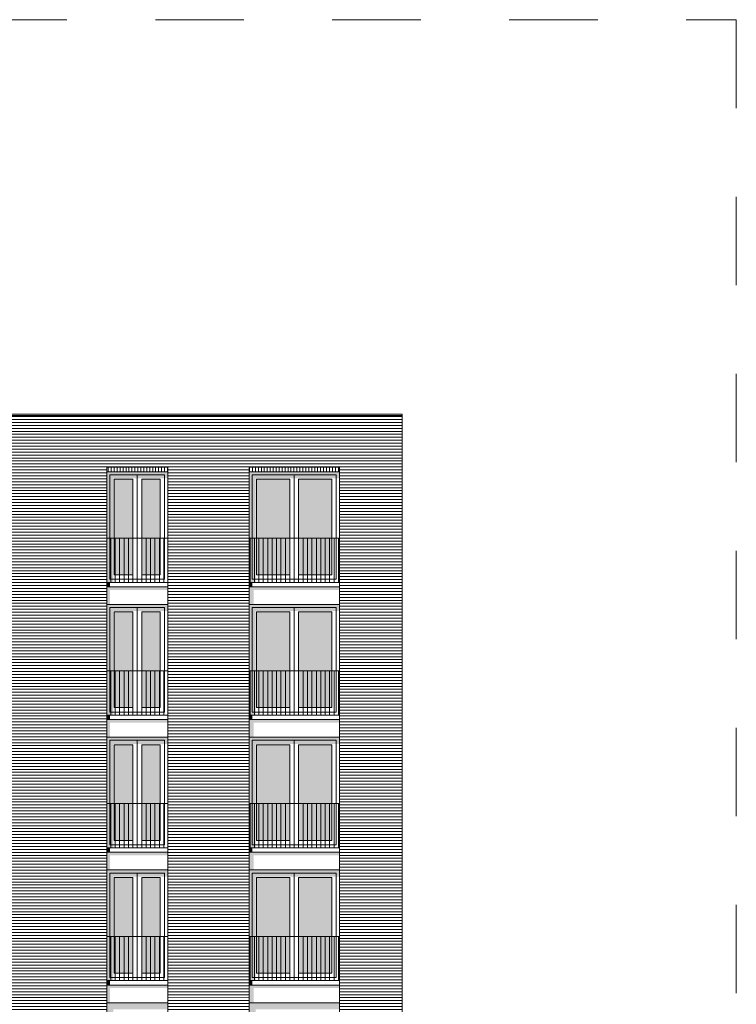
# Model space of a CAD drawing. Header units: metres. Extents: x 146966 to 148695, y 409998 to 410959.
# Tile 26 of 26: x 148182 to 148198, y 410538 to 410561. Entities that reach past the tile are written whole.
import ezdxf

# ---------------------------------------------------------------- set-up
doc = ezdxf.new("R2010")
doc.units = ezdxf.units.M
doc.set_wipeout_variables(frame=1)
doc.linetypes.add('XX-HIDDEN', pattern=[4, 2, -2])
doc.layers.get('0').update_dxf_attribs({"color": 151})
doc.layers.add('B-WE-OG-ZONE-G', color=7, linetype='XX-HIDDEN', lineweight=18)
for name, color, linetype in [('LAYER01', 251, 'Continuous'), ('LAYER111', 7, 'Continuous'), ('LAYER21', 253, 'Continuous')]:
    doc.layers.add(name, color=color, linetype=linetype)

# ---------------------------------------------------------------- blocks, each defined once
blk = doc.blocks.new('gebouw D')
at = {"layer": 'LAYER111', "linetype": 'Continuous', "lineweight": 5}
for color, points in [(253, [(17373.46830737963, 12170), (17373.46830737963, 14330), (17792.21830737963, 14330), (17792.21830737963, 12170)]), (253, [(17373.46830737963, 12170), (17373.46830737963, 14330), (17792.21830737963, 14330), (17792.21830737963, 12170)]), (253, [(17992.21830737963, 12170), (17992.21830737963, 14330), (18410.96830737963, 14330), (18410.96830737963, 12170)]), (253, [(17992.21830737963, 12170), (17992.21830737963, 14330), (18410.96830737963, 14330), (18410.96830737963, 12170)]), (253, [(21340.96830737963, 14330), (21340.96830737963, 12170), (20590.96830737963, 12170), (20590.96830737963, 14330)]), (253, [(21340.96830737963, 14330), (21340.96830737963, 12170), (20590.96830737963, 12170), (20590.96830737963, 14330)]), (253, [(22290.96830737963, 14330), (22290.96830737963, 12170), (21540.96830737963, 12170), (21540.96830737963, 14330)]), (253, [(22290.96830737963, 14330), (22290.96830737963, 12170), (21540.96830737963, 12170), (21540.96830737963, 14330)]), (8, [(17274.84330737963, 11900), (17274.84330737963, 12000), (17203.46830737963, 12000), (17203.46830737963, 11900)]), (8, [(17203.46830737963, 11830), (17203.46830737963, 11900), (18580.96830737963, 11900), (18580.96830737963, 11830)]), (8, [(17273.46830737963, 11500), (17273.46830737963, 11830), (17203.46830737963, 11830), (17203.46830737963, 11500)]), (8, [(20492.34330737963, 12000), (20492.34330737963, 11900), (20420.96830737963, 11900), (20420.96830737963, 12000)]), (8, [(20420.96830737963, 11900), (20420.96830737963, 11830), (22460.96830737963, 11830), (22460.96830737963, 11900)]), (8, [(20420.96830737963, 11500), (20420.96830737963, 11900), (20527.34330737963, 11900), (20527.34330737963, 11500)]), (8, [(18580.96830737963, 11500), (17203.46830737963, 11500), (17203.46830737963, 9000), (17353.46830737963, 9000), (17353.46830737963, 11350), (18580.96830737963, 11350)]), (8, [(22460.96830737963, 11500), (20420.96830737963, 11500), (20420.96830737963, 9000), (20570.96830737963, 9000), (20570.96830737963, 11350), (22460.96830737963, 11350)]), (253, [(17373.46830737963, 9170), (17373.46830737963, 11330), (17792.21830737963, 11330), (17792.21830737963, 9170)]), (253, [(17373.46830737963, 9170), (17373.46830737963, 11330), (17792.21830737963, 11330), (17792.21830737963, 9170)]), (253, [(17992.21830737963, 9170), (17992.21830737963, 11330), (18410.96830737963, 11330), (18410.96830737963, 9170)]), (253, [(17992.21830737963, 9170), (17992.21830737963, 11330), (18410.96830737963, 11330), (18410.96830737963, 9170)]), (253, [(21340.96830737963, 11330), (21340.96830737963, 9170), (20590.96830737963, 9170), (20590.96830737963, 11330)]), (253, [(21340.96830737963, 11330), (21340.96830737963, 9170), (20590.96830737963, 9170), (20590.96830737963, 11330)]), (253, [(22290.96830737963, 11330), (22290.96830737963, 9170), (21540.96830737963, 9170), (21540.96830737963, 11330)]), (253, [(22290.96830737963, 11330), (22290.96830737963, 9170), (21540.96830737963, 9170), (21540.96830737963, 11330)]), (8, [(17274.84330737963, 8900), (17274.84330737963, 9000), (17203.46830737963, 9000), (17203.46830737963, 8900)]), (8, [(17203.46830737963, 8830), (17203.46830737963, 8900), (18580.96830737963, 8900), (18580.96830737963, 8830)]), (8, [(20492.34330737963, 9000), (20492.34330737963, 8900), (20420.96830737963, 8900), (20420.96830737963, 9000)]), (8, [(20420.96830737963, 8900), (20420.96830737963, 8830), (22460.96830737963, 8830), (22460.96830737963, 8900)]), (8, [(20420.96830737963, 8500), (20420.96830737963, 8900), (20527.34330737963, 8900), (20527.34330737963, 8500)]), (8, [(17273.46830737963, 8500), (17273.46830737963, 8830), (17203.46830737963, 8830), (17203.46830737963, 8500)]), (8, [(18580.96830737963, 8500), (17203.46830737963, 8500), (17203.46830737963, 6000), (17353.46830737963, 6000), (17353.46830737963, 8350), (18580.96830737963, 8350)]), (8, [(22460.96830737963, 8500), (20420.96830737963, 8500), (20420.96830737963, 6000), (20570.96830737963, 6000), (20570.96830737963, 8350), (22460.96830737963, 8350)]), (253, [(17373.46830737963, 6170), (17373.46830737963, 8330), (17792.21830737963, 8330), (17792.21830737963, 6170)]), (253, [(17373.46830737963, 6170), (17373.46830737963, 8330), (17792.21830737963, 8330), (17792.21830737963, 6170)]), (253, [(17992.21830737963, 6170), (17992.21830737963, 8330), (18410.96830737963, 8330), (18410.96830737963, 6170)]), (253, [(17992.21830737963, 6170), (17992.21830737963, 8330), (18410.96830737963, 8330), (18410.96830737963, 6170)]), (253, [(21340.96830737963, 8330), (21340.96830737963, 6170), (20590.96830737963, 6170), (20590.96830737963, 8330)]), (253, [(21340.96830737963, 8330), (21340.96830737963, 6170), (20590.96830737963, 6170), (20590.96830737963, 8330)]), (253, [(22290.96830737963, 8330), (22290.96830737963, 6170), (21540.96830737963, 6170), (21540.96830737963, 8330)]), (253, [(22290.96830737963, 8330), (22290.96830737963, 6170), (21540.96830737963, 6170), (21540.96830737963, 8330)]), (8, [(17274.84330737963, 5900), (17274.84330737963, 6000), (17203.46830737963, 6000), (17203.46830737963, 5900)]), (8, [(17203.46830737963, 5830), (17203.46830737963, 5900), (18580.96830737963, 5900), (18580.96830737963, 5830)]), (8, [(17273.46830737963, 5500), (17273.46830737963, 5830), (17203.46830737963, 5830), (17203.46830737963, 5500)]), (8, [(20492.34330737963, 6000), (20492.34330737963, 5900), (20420.96830737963, 5900), (20420.96830737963, 6000)]), (8, [(20420.96830737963, 5900), (20420.96830737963, 5830), (22460.96830737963, 5830), (22460.96830737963, 5900)]), (8, [(20420.96830737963, 5500), (20420.96830737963, 5900), (20527.34330737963, 5900), (20527.34330737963, 5500)]), (8, [(18580.96830737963, 5500), (17203.46830737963, 5500), (17203.46830737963, 3000), (17353.46830737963, 3000), (17353.46830737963, 5350), (18580.96830737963, 5350)]), (8, [(22460.96830737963, 5500), (20420.96830737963, 5500), (20420.96830737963, 3000), (20570.96830737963, 3000), (20570.96830737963, 5350), (22460.96830737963, 5350)]), (253, [(17373.46830737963, 3170), (17373.46830737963, 5330), (17792.21830737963, 5330), (17792.21830737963, 3170)]), (253, [(17373.46830737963, 3170), (17373.46830737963, 5330), (17792.21830737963, 5330), (17792.21830737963, 3170)]), (253, [(17992.21830737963, 3170), (17992.21830737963, 5330), (18410.96830737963, 5330), (18410.96830737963, 3170)]), (253, [(17992.21830737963, 3170), (17992.21830737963, 5330), (18410.96830737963, 5330), (18410.96830737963, 3170)]), (253, [(21340.96830737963, 5330), (21340.96830737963, 3170), (20590.96830737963, 3170), (20590.96830737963, 5330)]), (253, [(21340.96830737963, 5330), (21340.96830737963, 3170), (20590.96830737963, 3170), (20590.96830737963, 5330)]), (253, [(22290.96830737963, 5330), (22290.96830737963, 3170), (21540.96830737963, 3170), (21540.96830737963, 5330)]), (253, [(22290.96830737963, 5330), (22290.96830737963, 3170), (21540.96830737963, 3170), (21540.96830737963, 5330)]), (8, [(17274.84330737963, 2900), (17274.84330737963, 3000), (17203.46830737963, 3000), (17203.46830737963, 2900)]), (8, [(17203.46830737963, 2830), (17203.46830737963, 2900), (18580.96830737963, 2900), (18580.96830737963, 2830)]), (8, [(20492.34330737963, 3000), (20492.34330737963, 2900), (20420.96830737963, 2900), (20420.96830737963, 3000)]), (8, [(20420.96830737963, 2900), (20420.96830737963, 2830), (22460.96830737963, 2830), (22460.96830737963, 2900)]), (8, [(20420.96830737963, 2500), (20420.96830737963, 2900), (20527.34330737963, 2900), (20527.34330737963, 2500)]), (8, [(17273.46830737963, 2500), (17273.46830737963, 2830), (17203.46830737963, 2830), (17203.46830737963, 2500)]), (8, [(18580.96830737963, 2500), (17203.46830737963, 2500), (17203.46830737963, 0), (17353.46830737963, 0), (17353.46830737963, 2350), (18580.96830737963, 2350)]), (8, [(22460.96830737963, 2500), (20420.96830737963, 2500), (20420.96830737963, 0), (20570.96830737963, 0), (20570.96830737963, 2350), (22460.96830737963, 2350)])]:
    blk.add_hatch(color=color, dxfattribs=at).paths.add_polyline_path(points, flags=0)
at = {"layer": 'LAYER21', "linetype": 'Continuous', "lineweight": 13}
h = blk.add_hatch(dxfattribs=at)
h.set_pattern_fill('~A--G+M~', color=253, style=0, pattern_type=0)
h.set_pattern_definition([(0, (14008.46830737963, 1500), (0, 67), [])])
h.paths.add_polyline_path([(14008.46830737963, 1500), (14008.46830737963, 5690), (14008.46830737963, 5840), (14008.46830737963, 5990), (14008.46830737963, 7000), (14008.46830737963, 8700), (14008.46830737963, 8850), (14008.46830737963, 9000), (14008.46830737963, 10010), (14008.46830737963, 11690), (14008.46830737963, 11840), (14008.46830737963, 11990), (14008.46830737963, 13000), (14008.46830737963, 15770), (23878.46830737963, 15770), (23878.46830737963, -3000), (22460.96830737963, -3000), (22460.96830737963, 14600), (20420.96830737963, 14600), (20420.96830737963, -3000), (18580.96830737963, -3000), (18580.96830737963, 14600), (17203.46830737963, 14600), (17203.46830737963, 1500)], flags=0)
at = {"layer": 'LAYER01', "color": 251, "linetype": 'Continuous', "lineweight": 5}
for points in [[(14008.46830737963, 15770), (23878.46830737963, 15770)], [(17203.46830737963, 13000), (18580.96830737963, 13000)], [(17292.21830737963, 13000), (17292.21830737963, 12000)], [(17392.21830737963, 13000), (17392.21830737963, 12000)], [(17492.21830737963, 13000), (17492.21830737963, 12000)], [(17592.21830737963, 13000), (17592.21830737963, 12000)], [(17692.21830737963, 13000), (17692.21830737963, 12000)], [(17792.21830737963, 13000), (17792.21830737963, 12000)], [(17892.21830737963, 13000), (17892.21830737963, 12000)], [(17992.21830737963, 13000), (17992.21830737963, 12000)], [(18092.21830737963, 13000), (18092.21830737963, 12000)], [(18192.21830737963, 13000), (18192.21830737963, 12000)], [(18292.21830737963, 13000), (18292.21830737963, 12000)], [(18392.21830737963, 13000), (18392.21830737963, 12000)], [(18492.21830737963, 13000), (18492.21830737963, 12000)], [(22460.96830737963, 13000), (20420.96830737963, 13000)], [(20440.96830737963, 13000), (20440.96830737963, 12000)], [(20540.96830737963, 13000), (20540.96830737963, 12000)], [(20640.96830737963, 13000), (20640.96830737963, 12000)], [(20740.96830737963, 13000), (20740.96830737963, 12000)], [(20840.96830737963, 13000), (20840.96830737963, 12000)], [(20940.96830737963, 13000), (20940.96830737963, 12000)], [(21040.96830737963, 13000), (21040.96830737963, 12000)], [(21140.96830737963, 13000), (21140.96830737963, 12000)], [(21240.96830737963, 13000), (21240.96830737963, 12000)], [(21340.96830737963, 13000), (21340.96830737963, 12000)], [(21440.96830737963, 13000), (21440.96830737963, 12000)], [(21540.96830737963, 13000), (21540.96830737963, 12000)], [(21640.96830737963, 13000), (21640.96830737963, 12000)], [(21740.96830737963, 13000), (21740.96830737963, 12000)], [(21840.96830737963, 13000), (21840.96830737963, 12000)], [(21940.96830737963, 13000), (21940.96830737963, 12000)], [(22040.96830737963, 13000), (22040.96830737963, 12000)], [(22140.96830737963, 13000), (22140.96830737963, 12000)], [(22240.96830737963, 13000), (22240.96830737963, 12000)], [(22340.96830737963, 13000), (22340.96830737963, 12000)], [(22440.96830737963, 13000), (22440.96830737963, 12000)], [(17203.46830737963, 12000), (17203.46830737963, 11500)], [(18580.96830737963, 11900), (17203.46830737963, 11900)], [(18580.96830737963, 12000), (18580.96830737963, 11500)], [(20420.96830737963, 11900), (20420.96830737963, 11500)], [(22460.96830737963, 11900), (22460.96830737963, 11500)], [(17892.21830737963, 11430), (17892.21830737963, 9070)], [(21440.96830737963, 11430), (21440.96830737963, 9070)], [(17203.46830737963, 10000), (18580.96830737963, 10000)], [(17292.21830737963, 10000), (17292.21830737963, 9000)], [(17392.21830737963, 10000), (17392.21830737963, 9000)], [(17492.21830737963, 10000), (17492.21830737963, 9000)], [(17592.21830737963, 10000), (17592.21830737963, 9000)], [(17692.21830737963, 10000), (17692.21830737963, 9000)], [(17792.21830737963, 10000), (17792.21830737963, 9000)], [(17892.21830737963, 10000), (17892.21830737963, 9000)], [(17992.21830737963, 10000), (17992.21830737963, 9000)], [(18092.21830737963, 10000), (18092.21830737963, 9000)], [(18192.21830737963, 10000), (18192.21830737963, 9000)], [(18292.21830737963, 10000), (18292.21830737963, 9000)], [(18392.21830737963, 10000), (18392.21830737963, 9000)], [(18492.21830737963, 10000), (18492.21830737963, 9000)], [(22460.96830737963, 10000), (20420.96830737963, 10000)], [(20440.96830737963, 10000), (20440.96830737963, 9000)], [(20540.96830737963, 10000), (20540.96830737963, 9000)], [(20640.96830737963, 10000), (20640.96830737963, 9000)], [(20740.96830737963, 10000), (20740.96830737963, 9000)], [(20840.96830737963, 10000), (20840.96830737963, 9000)], [(20940.96830737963, 10000), (20940.96830737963, 9000)], [(21040.96830737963, 10000), (21040.96830737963, 9000)], [(21140.96830737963, 10000), (21140.96830737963, 9000)], [(21240.96830737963, 10000), (21240.96830737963, 9000)], [(21340.96830737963, 10000), (21340.96830737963, 9000)], [(21440.96830737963, 10000), (21440.96830737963, 9000)], [(21540.96830737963, 10000), (21540.96830737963, 9000)], [(21640.96830737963, 10000), (21640.96830737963, 9000)], [(21740.96830737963, 10000), (21740.96830737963, 9000)], [(21840.96830737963, 10000), (21840.96830737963, 9000)], [(21940.96830737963, 10000), (21940.96830737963, 9000)], [(22040.96830737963, 10000), (22040.96830737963, 9000)], [(22140.96830737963, 10000), (22140.96830737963, 9000)], [(22240.96830737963, 10000), (22240.96830737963, 9000)], [(22340.96830737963, 10000), (22340.96830737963, 9000)], [(22440.96830737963, 10000), (22440.96830737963, 9000)], [(17203.46830737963, 9000), (17203.46830737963, 8500)], [(18580.96830737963, 8900), (17203.46830737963, 8900)], [(18580.96830737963, 9000), (18580.96830737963, 8500)], [(20420.96830737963, 8900), (20420.96830737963, 8500)], [(22460.96830737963, 8900), (22460.96830737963, 8500)], [(17892.21830737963, 8430), (17892.21830737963, 6070)], [(21440.96830737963, 8430), (21440.96830737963, 6070)], [(17203.46830737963, 7000), (18580.96830737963, 7000)], [(17292.21830737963, 7000), (17292.21830737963, 6000)], [(17392.21830737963, 7000), (17392.21830737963, 6000)], [(17492.21830737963, 7000), (17492.21830737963, 6000)], [(17592.21830737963, 7000), (17592.21830737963, 6000)], [(17692.21830737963, 7000), (17692.21830737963, 6000)], [(17792.21830737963, 7000), (17792.21830737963, 6000)], [(17892.21830737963, 7000), (17892.21830737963, 6000)], [(17992.21830737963, 7000), (17992.21830737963, 6000)], [(18092.21830737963, 7000), (18092.21830737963, 6000)], [(18192.21830737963, 7000), (18192.21830737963, 6000)], [(18292.21830737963, 7000), (18292.21830737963, 6000)], [(18392.21830737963, 7000), (18392.21830737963, 6000)], [(18492.21830737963, 7000), (18492.21830737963, 6000)], [(22460.96830737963, 7000), (20420.96830737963, 7000)], [(20440.96830737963, 7000), (20440.96830737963, 6000)], [(20540.96830737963, 7000), (20540.96830737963, 6000)], [(20640.96830737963, 7000), (20640.96830737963, 6000)], [(20740.96830737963, 7000), (20740.96830737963, 6000)], [(20840.96830737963, 7000), (20840.96830737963, 6000)], [(20940.96830737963, 7000), (20940.96830737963, 6000)], [(21040.96830737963, 7000), (21040.96830737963, 6000)], [(21140.96830737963, 7000), (21140.96830737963, 6000)], [(21240.96830737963, 7000), (21240.96830737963, 6000)], [(21340.96830737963, 7000), (21340.96830737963, 6000)], [(21440.96830737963, 7000), (21440.96830737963, 6000)], [(21540.96830737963, 7000), (21540.96830737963, 6000)], [(21640.96830737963, 7000), (21640.96830737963, 6000)], [(21740.96830737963, 7000), (21740.96830737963, 6000)], [(21840.96830737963, 7000), (21840.96830737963, 6000)], [(21940.96830737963, 7000), (21940.96830737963, 6000)], [(22040.96830737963, 7000), (22040.96830737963, 6000)], [(22140.96830737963, 7000), (22140.96830737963, 6000)], [(22240.96830737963, 7000), (22240.96830737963, 6000)], [(22340.96830737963, 7000), (22340.96830737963, 6000)], [(22440.96830737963, 7000), (22440.96830737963, 6000)], [(17203.46830737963, 6000), (17203.46830737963, 5500)], [(18580.96830737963, 5900), (17203.46830737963, 5900)], [(18580.96830737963, 6000), (18580.96830737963, 5500)], [(20420.96830737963, 5900), (20420.96830737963, 5500)], [(22460.96830737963, 5900), (22460.96830737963, 5500)], [(17892.21830737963, 5430), (17892.21830737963, 3070)], [(21440.96830737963, 5430), (21440.96830737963, 3070)], [(17203.46830737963, 4000), (18580.96830737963, 4000)], [(17292.21830737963, 4000), (17292.21830737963, 3000)], [(17392.21830737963, 4000), (17392.21830737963, 3000)], [(17492.21830737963, 4000), (17492.21830737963, 3000)], [(17592.21830737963, 4000), (17592.21830737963, 3000)], [(17692.21830737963, 4000), (17692.21830737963, 3000)], [(17792.21830737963, 4000), (17792.21830737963, 3000)], [(17892.21830737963, 4000), (17892.21830737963, 3000)], [(17992.21830737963, 4000), (17992.21830737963, 3000)], [(18092.21830737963, 4000), (18092.21830737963, 3000)], [(18192.21830737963, 4000), (18192.21830737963, 3000)], [(18292.21830737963, 4000), (18292.21830737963, 3000)], [(18392.21830737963, 4000), (18392.21830737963, 3000)], [(18492.21830737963, 4000), (18492.21830737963, 3000)], [(22460.96830737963, 4000), (20420.96830737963, 4000)], [(20440.96830737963, 4000), (20440.96830737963, 3000)], [(20540.96830737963, 4000), (20540.96830737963, 3000)], [(20640.96830737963, 4000), (20640.96830737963, 3000)], [(20740.96830737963, 4000), (20740.96830737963, 3000)], [(20840.96830737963, 4000), (20840.96830737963, 3000)], [(20940.96830737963, 4000), (20940.96830737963, 3000)], [(21040.96830737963, 4000), (21040.96830737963, 3000)], [(21140.96830737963, 4000), (21140.96830737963, 3000)], [(21240.96830737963, 4000), (21240.96830737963, 3000)], [(21340.96830737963, 4000), (21340.96830737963, 3000)], [(21440.96830737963, 4000), (21440.96830737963, 3000)], [(21540.96830737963, 4000), (21540.96830737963, 3000)], [(21640.96830737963, 4000), (21640.96830737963, 3000)], [(21740.96830737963, 4000), (21740.96830737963, 3000)], [(21840.96830737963, 4000), (21840.96830737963, 3000)], [(21940.96830737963, 4000), (21940.96830737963, 3000)], [(22040.96830737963, 4000), (22040.96830737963, 3000)], [(22140.96830737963, 4000), (22140.96830737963, 3000)], [(22240.96830737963, 4000), (22240.96830737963, 3000)], [(22340.96830737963, 4000), (22340.96830737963, 3000)], [(22440.96830737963, 4000), (22440.96830737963, 3000)], [(17203.46830737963, 3000), (17203.46830737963, 2500)], [(18580.96830737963, 2900), (17203.46830737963, 2900)], [(18580.96830737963, 3000), (18580.96830737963, 2500)], [(20420.96830737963, 2900), (20420.96830737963, 2500)], [(22460.96830737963, 2900), (22460.96830737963, 2500)]]:
    blk.add_lwpolyline(points, dxfattribs=at)
for points in [[(17373.46830737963, 12170), (17373.46830737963, 14330), (17792.21830737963, 14330), (17792.21830737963, 12170)], [(18410.96830737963, 12170), (18410.96830737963, 14330), (17992.21830737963, 14330), (17992.21830737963, 12170)], [(20590.96830737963, 12170), (20590.96830737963, 14330), (21340.96830737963, 14330), (21340.96830737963, 12170)], [(22290.96830737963, 12170), (22290.96830737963, 14330), (21540.96830737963, 14330), (21540.96830737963, 12170)], [(20420.96830737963, 12000), (20420.96830737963, 11900), (22460.96830737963, 11900), (22460.96830737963, 12000)], [(17203.46830737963, 9000), (17203.46830737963, 11500), (18580.96830737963, 11500), (18580.96830737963, 9000)], [(17273.46830737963, 9070), (17273.46830737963, 11430), (18510.96830737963, 11430), (18510.96830737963, 9070)], [(22460.96830737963, 9000), (22460.96830737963, 11500), (20420.96830737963, 11500), (20420.96830737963, 9000)], [(22390.96830737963, 9070), (22390.96830737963, 11430), (20490.96830737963, 11430), (20490.96830737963, 9070)], [(17373.46830737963, 9170), (17373.46830737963, 11330), (17792.21830737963, 11330), (17792.21830737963, 9170)], [(18410.96830737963, 9170), (18410.96830737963, 11330), (17992.21830737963, 11330), (17992.21830737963, 9170)], [(20590.96830737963, 9170), (20590.96830737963, 11330), (21340.96830737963, 11330), (21340.96830737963, 9170)], [(22290.96830737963, 9170), (22290.96830737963, 11330), (21540.96830737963, 11330), (21540.96830737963, 9170)], [(20420.96830737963, 9000), (20420.96830737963, 8900), (22460.96830737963, 8900), (22460.96830737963, 9000)], [(17203.46830737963, 6000), (17203.46830737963, 8500), (18580.96830737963, 8500), (18580.96830737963, 6000)], [(22460.96830737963, 6000), (22460.96830737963, 8500), (20420.96830737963, 8500), (20420.96830737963, 6000)], [(17273.46830737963, 6070), (17273.46830737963, 8430), (18510.96830737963, 8430), (18510.96830737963, 6070)], [(17373.46830737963, 6170), (17373.46830737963, 8330), (17792.21830737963, 8330), (17792.21830737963, 6170)], [(18410.96830737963, 6170), (18410.96830737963, 8330), (17992.21830737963, 8330), (17992.21830737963, 6170)], [(22390.96830737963, 6070), (22390.96830737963, 8430), (20490.96830737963, 8430), (20490.96830737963, 6070)], [(20590.96830737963, 6170), (20590.96830737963, 8330), (21340.96830737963, 8330), (21340.96830737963, 6170)], [(22290.96830737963, 6170), (22290.96830737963, 8330), (21540.96830737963, 8330), (21540.96830737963, 6170)], [(20420.96830737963, 6000), (20420.96830737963, 5900), (22460.96830737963, 5900), (22460.96830737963, 6000)], [(17203.46830737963, 3000), (17203.46830737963, 5500), (18580.96830737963, 5500), (18580.96830737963, 3000)], [(17273.46830737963, 3070), (17273.46830737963, 5430), (18510.96830737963, 5430), (18510.96830737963, 3070)], [(22460.96830737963, 3000), (22460.96830737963, 5500), (20420.96830737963, 5500), (20420.96830737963, 3000)], [(22390.96830737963, 3070), (22390.96830737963, 5430), (20490.96830737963, 5430), (20490.96830737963, 3070)], [(17373.46830737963, 3170), (17373.46830737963, 5330), (17792.21830737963, 5330), (17792.21830737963, 3170)], [(18410.96830737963, 3170), (18410.96830737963, 5330), (17992.21830737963, 5330), (17992.21830737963, 3170)], [(20590.96830737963, 3170), (20590.96830737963, 5330), (21340.96830737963, 5330), (21340.96830737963, 3170)], [(22290.96830737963, 3170), (22290.96830737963, 5330), (21540.96830737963, 5330), (21540.96830737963, 3170)], [(20420.96830737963, 3000), (20420.96830737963, 2900), (22460.96830737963, 2900), (22460.96830737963, 3000)], [(17203.46830737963, 0), (17203.46830737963, 2500), (18580.96830737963, 2500), (18580.96830737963, 0)], [(22460.96830737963, 0), (22460.96830737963, 2500), (20420.96830737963, 2500), (20420.96830737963, 0)]]:
    blk.add_lwpolyline(points, close=True, dxfattribs=at)
at = {"linetype": 'Continuous', "lineweight": 0}
for points in [[(17203.46830737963, 14600), (17203.46830737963, 14500), (18580.96830737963, 14500), (18580.96830737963, 14600)], [(22460.96830737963, 14600), (20420.96830737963, 14600), (20420.96830737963, 14500), (22460.96830737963, 14500)]]:
    blk.add_wipeout(points, dxfattribs=at).dxf.layer = 'LAYER111'
at = {"layer": 'LAYER111', "linetype": 'Continuous', "lineweight": 5}
for points in [[(18580.96830737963, 14500), (17203.46830737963, 14500), (17203.46830737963, 12000), (17353.46830737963, 12000), (17353.46830737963, 14350), (18580.96830737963, 14350)], [(22460.96830737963, 14500), (20420.96830737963, 14500), (20420.96830737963, 12000), (20570.96830737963, 12000), (20570.96830737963, 14350), (22460.96830737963, 14350)]]:
    blk.add_hatch(color=8, dxfattribs=at).paths.add_polyline_path(points, flags=0)
at = {"layer": 'LAYER21', "linetype": 'Continuous', "lineweight": 13}
h = blk.add_hatch(dxfattribs=at)
h.set_pattern_fill('~A--G$C3E~', color=253, style=0, pattern_type=0)
h.set_pattern_definition([(90.00000250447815, (17203.46830737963, 14600), (-67, -2.92866320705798e-06), [])])
h.paths.add_polyline_path([(17203.46830737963, 14600), (17203.46830737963, 14500), (18580.96830737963, 14500), (18580.96830737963, 14600)], flags=0)
h = blk.add_hatch(dxfattribs=at)
h.set_pattern_fill('~A--G$C3E~', color=253, style=0, pattern_type=0)
h.set_pattern_definition([(270.0000006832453, (22460.96830737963, 14600), (67, 7.989669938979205e-07), [])])
h.paths.add_polyline_path([(22460.96830737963, 14600), (20420.96830737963, 14600), (20420.96830737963, 14500), (22460.96830737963, 14500)], flags=0)
at = {"layer": 'LAYER01', "color": 251, "linetype": 'Continuous', "lineweight": 5}
for points in [[(14008.46830737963, -3000), (14008.46830737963, 15800), (23878.46830737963, 15800), (23878.46830737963, -3000)], [(17203.46830737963, 12000), (17203.46830737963, 14500), (18580.96830737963, 14500), (18580.96830737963, 12000)], [(22460.96830737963, 12000), (22460.96830737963, 14500), (20420.96830737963, 14500), (20420.96830737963, 12000)], [(17273.46830737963, 12070), (17273.46830737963, 14430), (18510.96830737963, 14430), (18510.96830737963, 12070)], [(22390.96830737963, 12070), (22390.96830737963, 14430), (20490.96830737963, 14430), (20490.96830737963, 12070)]]:
    blk.add_lwpolyline(points, close=True, dxfattribs=at)
for points in [[(17203.46830737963, 14500), (17203.46830737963, 14600), (18580.96830737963, 14600), (18580.96830737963, 14500)], [(22460.96830737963, 14500), (22460.96830737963, 14600), (20420.96830737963, 14600), (20420.96830737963, 14500)], [(17892.21830737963, 14430), (17892.21830737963, 12070)], [(21440.96830737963, 14430), (21440.96830737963, 12070)]]:
    blk.add_lwpolyline(points, dxfattribs=at)

msp = doc.modelspace()

# ---------------------------------------------------------------- block references
at = {"linetype": 'Continuous', "lineweight": 0, "xscale": 0.001, "yscale": 0.001, "zscale": 0.001}
msp.add_blockref('gebouw D', (148166.6980032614, 410535.9579776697), dxfattribs=at)

# ---------------------------------------------------------------- next in the draw order: linework, layer by layer
at = {"layer": 'B-WE-OG-ZONE-G'}
msp.add_lwpolyline([(148093.0000043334, 410560.671937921), (148198.1341162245, 410560.671937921), (148198.1341162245, 410476.5986626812), (148093.0000043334, 410476.5986626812)], close=True, dxfattribs=at)

doc.saveas('drawing.dxf')
